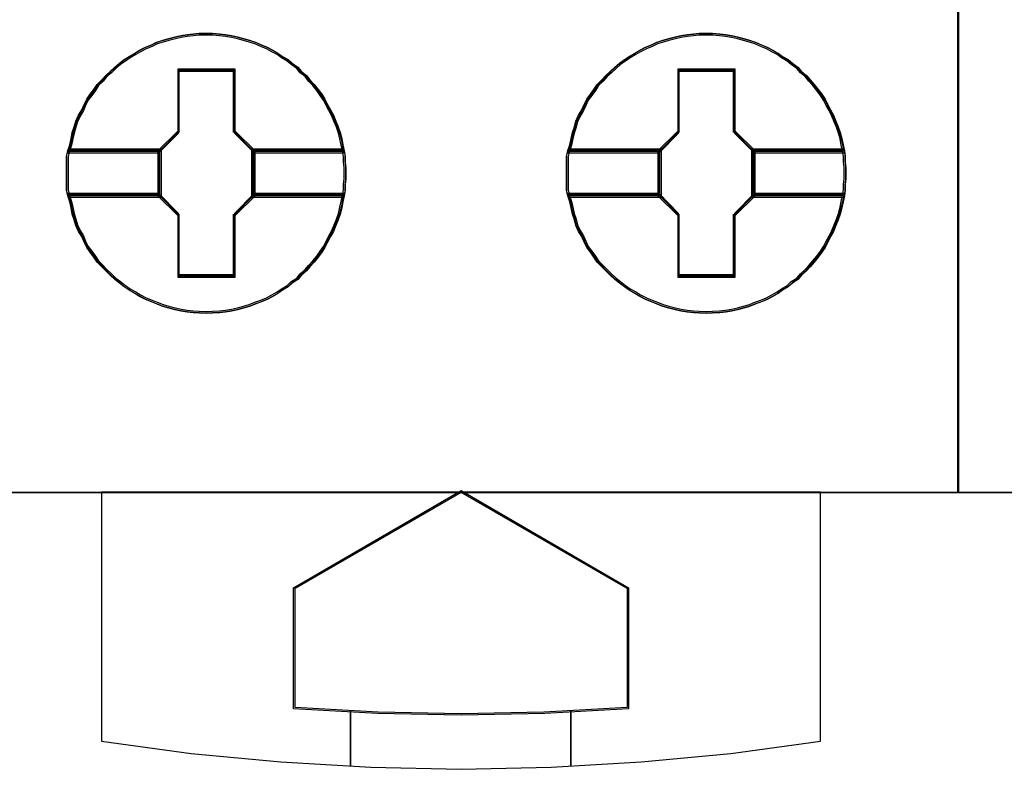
# Model space of a CAD drawing. Extents: x -558982 to 5119495, y -5290134 to 121759.
# Tile 80 of 256: x -477792 to -477614, y -21559 to -21423. Entities that reach past the tile are written whole.
import ezdxf

# ---------------------------------------------------------------- set-up
doc = ezdxf.new("R2010")
doc.units = 0
doc.header["$MEASUREMENT"] = 0
doc.layers.get('0').update_dxf_attribs({"color": 252})
doc.layers.add('45', color=8, linetype='Continuous')

# ---------------------------------------------------------------- blocks, each defined once
blk = doc.blocks.new('*U1049')
at = {"layer": '45', "color": 7}
for points in [[(187.995609, -118.993998), (206.006752, -118.993998), (206.006752, -118.993998), (206.006752, -201.999826), (206.006752, -201.999826), (187.995609, -201.999826), (187.995609, -201.999826), (187.995609, -118.993998), (187.995609, -118.993998)], [(188.000911, -118.999294), (206.00145, -118.999294), (206.00145, -201.99453), (188.000911, -201.99453), (188.000911, -118.999294)], [(194.917466, -196.213336), (194.917466, -196.31993), (194.905634, -196.420603), (194.905634, -196.521275), (194.887886, -196.621948), (194.864222, -196.734464), (194.840558, -196.841059), (194.810978, -196.953575), (194.775482, -197.060169), (194.73407, -197.160842), (194.692658, -197.267436), (194.639414, -197.362187), (194.58617, -197.46286), (194.538842, -197.55761), (194.479682, -197.646439), (194.414606, -197.735268), (194.343614, -197.824096), (194.266706, -197.907003), (194.20163, -197.983988), (194.11289, -198.060973), (194.047814, -198.137958), (193.947242, -198.203099), (193.870334, -198.274162), (193.769762, -198.333381), (193.686938, -198.3926), (193.592282, -198.445897), (193.49171, -198.499194), (193.391138, -198.540648), (193.278734, -198.582101), (193.178163, -198.623555), (193.071675, -198.653164), (192.959271, -198.682774), (192.852783, -198.706461), (192.740379, -198.724227), (192.633891, -198.736071), (192.503739, -198.741993), (192.397251, -198.747915), (192.261183, -198.741993), (192.154695, -198.736071), (192.042291, -198.724227), (191.929887, -198.706461), (191.823399, -198.682774), (191.705079, -198.653164), (191.598591, -198.623555), (191.492103, -198.582101), (191.397447, -198.540648), (191.290959, -198.499194), (191.184471, -198.445897), (191.095731, -198.3926), (190.995159, -198.333381), (190.906419, -198.274162), (190.81768, -198.203099), (190.734856, -198.137958), (190.652032, -198.060973), (190.569208, -197.983988), (190.498216, -197.907003), (190.415392, -197.824096), (190.356232, -197.735268), (190.291156, -197.646439), (190.22608, -197.55761), (190.178752, -197.46286), (190.13734, -197.362187), (190.07818, -197.267436), (190.030852, -197.160842), (190.001272, -197.060169), (189.965776, -196.953575), (189.942112, -196.841059), (189.918448, -196.734464), (189.882952, -196.621948), (189.859288, -196.521275), (189.859288, -196.420603), (189.859288, -196.31993), (189.859288, -196.213336), (189.859288, -196.112663), (189.859288, -196.011991), (189.859288, -195.911318), (189.882952, -195.810646), (189.918448, -195.698129), (189.942112, -195.585613), (189.965776, -195.479018), (190.001272, -195.372424), (190.030852, -195.271751), (190.07818, -195.165157), (190.13734, -195.064484), (190.178752, -194.969734), (190.22608, -194.874983), (190.291156, -194.786154), (190.356232, -194.697326), (190.415392, -194.608497), (190.498216, -194.52559), (190.569208, -194.442683), (190.652032, -194.371621), (190.734856, -194.294636), (190.81768, -194.223573), (190.906419, -194.158432), (190.995159, -194.099212), (191.095731, -194.039993), (191.184471, -193.986696), (191.290959, -193.933399), (191.397447, -193.891945), (191.492103, -193.84457), (191.598591, -193.809039), (191.705079, -193.779429), (191.823399, -193.74982), (191.929887, -193.726132), (192.042291, -193.708366), (192.154695, -193.696522), (192.261183, -193.684679), (192.397251, -193.684679), (192.503739, -193.684679), (192.633891, -193.696522), (192.740379, -193.708366), (192.852783, -193.726132), (192.959271, -193.74982), (193.071675, -193.779429), (193.178163, -193.809039), (193.278734, -193.84457), (193.391138, -193.891945), (193.49171, -193.933399), (193.592282, -193.986696), (193.686938, -194.039993), (193.769762, -194.099212), (193.870334, -194.158432), (193.947242, -194.223573), (194.047814, -194.294636), (194.11289, -194.371621), (194.20163, -194.442683), (194.266706, -194.52559), (194.343614, -194.608497), (194.414606, -194.697326), (194.479682, -194.786154), (194.538842, -194.874983), (194.58617, -194.969734), (194.639414, -195.064484), (194.692658, -195.165157), (194.73407, -195.271751), (194.775482, -195.372424), (194.810978, -195.479018), (194.840558, -195.585613), (194.864222, -195.698129), (194.887886, -195.810646), (194.905634, -195.911318), (194.905634, -196.011991), (194.917466, -196.112663), (194.917466, -196.213336)], [(192.397558, -193.684679), (192.261484, -193.684679), (192.154992, -193.696732), (192.042583, -193.708785), (191.930174, -193.726864), (191.823681, -193.75097), (191.705356, -193.781103), (191.598863, -193.811236), (191.49237, -193.847395), (191.39771, -193.895607), (191.291217, -193.937793), (191.184725, -193.992032), (191.095981, -194.046271), (190.995404, -194.106536), (190.90666, -194.166802), (190.817917, -194.233093), (190.735089, -194.305412), (190.652261, -194.383757), (190.569434, -194.456075), (190.498438, -194.540447), (190.415611, -194.624818), (190.356448, -194.715217), (190.291369, -194.805615), (190.22629, -194.896013), (190.17896, -194.992437), (190.137547, -195.088862), (190.078384, -195.191313), (190.031054, -195.299791), (190.001473, -195.402242), (189.965975, -195.51072), (189.94231, -195.619197), (189.918645, -195.733702), (189.883147, -195.848206), (191.533784, -195.848206), (191.88876, -195.486613), (191.88876, -194.353624), (192.900441, -194.353624), (192.900441, -195.486613), (193.255416, -195.848206), (194.888304, -195.848206), (194.864639, -195.733702), (194.840974, -195.619197), (194.811393, -195.51072), (194.775895, -195.402242), (194.734482, -195.299791), (194.693068, -195.191313), (194.639821, -195.088862), (194.586575, -194.992437), (194.539245, -194.896013), (194.480082, -194.805615), (194.415003, -194.715217), (194.344008, -194.624818), (194.267097, -194.540447), (194.202018, -194.456075), (194.113274, -194.383757), (194.048195, -194.305412), (193.947619, -194.233093), (193.870707, -194.166802), (193.770131, -194.106536), (193.687303, -194.046271), (193.592643, -193.992032), (193.492067, -193.937793), (193.39149, -193.895607), (193.279081, -193.847395), (193.178505, -193.811236), (193.072012, -193.781103), (192.959603, -193.75097), (192.85311, -193.726864), (192.740702, -193.708785), (192.634209, -193.696732), (192.504051, -193.684679), (192.397558, -193.684679)], [(189.883147, -195.848206), (191.533784, -195.848206), (191.88876, -195.486613), (191.88876, -194.353624), (192.900441, -194.353624), (192.900441, -195.486613), (193.255416, -195.848206), (194.888304, -195.848206), (194.864639, -195.733702), (194.840974, -195.619197), (194.811393, -195.51072), (194.775895, -195.402242), (194.734482, -195.299791), (194.693068, -195.191313), (194.639821, -195.088862), (194.586575, -194.992437), (194.539245, -194.896013), (194.480082, -194.805615), (194.415003, -194.715217), (194.344008, -194.624818), (194.267097, -194.540447), (194.202018, -194.456075), (194.113274, -194.383757), (194.048195, -194.305412), (193.947619, -194.233093), (193.870707, -194.166802), (193.770131, -194.106536), (193.687303, -194.046271), (193.592643, -193.992032), (193.492067, -193.937793), (193.39149, -193.895607), (193.279081, -193.847395), (193.178505, -193.811236), (193.072012, -193.781103), (192.959603, -193.75097), (192.85311, -193.726864), (192.740702, -193.708785), (192.634209, -193.696732), (192.504051, -193.684679), (192.397558, -193.684679), (192.261484, -193.684679), (192.154992, -193.696732), (192.042583, -193.708785), (191.930174, -193.726864), (191.823681, -193.75097), (191.705356, -193.781103), (191.598863, -193.811236), (191.49237, -193.847395), (191.39771, -193.895607), (191.291217, -193.937793), (191.184725, -193.992032), (191.095981, -194.046271), (190.995404, -194.106536), (190.90666, -194.166802), (190.817917, -194.233093), (190.735089, -194.305412), (190.652261, -194.383757), (190.569434, -194.456075), (190.498438, -194.540447), (190.415611, -194.624818), (190.356448, -194.715217), (190.291369, -194.805615), (190.22629, -194.896013), (190.17896, -194.992437), (190.137547, -195.088862), (190.078384, -195.191313), (190.031054, -195.299791), (190.001473, -195.402242), (189.965975, -195.51072), (189.94231, -195.619197), (189.918645, -195.733702), (189.883147, -195.848206)], [(203.968105, -196.213336), (203.968105, -196.31993), (203.956273, -196.420603), (203.956273, -196.521275), (203.938525, -196.621948), (203.914861, -196.734464), (203.891197, -196.841059), (203.861617, -196.953575), (203.826121, -197.060169), (203.784709, -197.160842), (203.743297, -197.267436), (203.690053, -197.362187), (203.636809, -197.46286), (203.589481, -197.55761), (203.530321, -197.646439), (203.465245, -197.735268), (203.394253, -197.824096), (203.317345, -197.907003), (203.252269, -197.983988), (203.163529, -198.060973), (203.098453, -198.137958), (202.997881, -198.203099), (202.920973, -198.274162), (202.820401, -198.333381), (202.737577, -198.3926), (202.642921, -198.445897), (202.542349, -198.499194), (202.441777, -198.540648), (202.329373, -198.582101), (202.228801, -198.623555), (202.122314, -198.653164), (202.00991, -198.682774), (201.903422, -198.706461), (201.791018, -198.724227), (201.68453, -198.736071), (201.554378, -198.741993), (201.44789, -198.747915), (201.311822, -198.741993), (201.205334, -198.736071), (201.09293, -198.724227), (200.980526, -198.706461), (200.874038, -198.682774), (200.755718, -198.653164), (200.64923, -198.623555), (200.542742, -198.582101), (200.448086, -198.540648), (200.341598, -198.499194), (200.23511, -198.445897), (200.14637, -198.3926), (200.045798, -198.333381), (199.957058, -198.274162), (199.868318, -198.203099), (199.785495, -198.137958), (199.702671, -198.060973), (199.619847, -197.983988), (199.548855, -197.907003), (199.466031, -197.824096), (199.406871, -197.735268), (199.341795, -197.646439), (199.276719, -197.55761), (199.229391, -197.46286), (199.187979, -197.362187), (199.128819, -197.267436), (199.081491, -197.160842), (199.051911, -197.060169), (199.016415, -196.953575), (198.992751, -196.841059), (198.969087, -196.734464), (198.933591, -196.621948), (198.909927, -196.521275), (198.909927, -196.420603), (198.909927, -196.31993), (198.909927, -196.213336), (198.909927, -196.112663), (198.909927, -196.011991), (198.909927, -195.911318), (198.933591, -195.810646), (198.969087, -195.698129), (198.992751, -195.585613), (199.016415, -195.479018), (199.051911, -195.372424), (199.081491, -195.271751), (199.128819, -195.165157), (199.187979, -195.064484), (199.229391, -194.969734), (199.276719, -194.874983), (199.341795, -194.786154), (199.406871, -194.697326), (199.466031, -194.608497), (199.548855, -194.52559), (199.619847, -194.442683), (199.702671, -194.371621), (199.785495, -194.294636), (199.868318, -194.223573), (199.957058, -194.158432), (200.045798, -194.099212), (200.14637, -194.039993), (200.23511, -193.986696), (200.341598, -193.933399), (200.448086, -193.891945), (200.542742, -193.84457), (200.64923, -193.809039), (200.755718, -193.779429), (200.874038, -193.74982), (200.980526, -193.726132), (201.09293, -193.708366), (201.205334, -193.696522), (201.311822, -193.684679), (201.44789, -193.684679), (201.554378, -193.684679), (201.68453, -193.696522), (201.791018, -193.708366), (201.903422, -193.726132), (202.00991, -193.74982), (202.122314, -193.779429), (202.228801, -193.809039), (202.329373, -193.84457), (202.441777, -193.891945), (202.542349, -193.933399), (202.642921, -193.986696), (202.737577, -194.039993), (202.820401, -194.099212), (202.920973, -194.158432), (202.997881, -194.223573), (203.098453, -194.294636), (203.163529, -194.371621), (203.252269, -194.442683), (203.317345, -194.52559), (203.394253, -194.608497), (203.465245, -194.697326), (203.530321, -194.786154), (203.589481, -194.874983), (203.636809, -194.969734), (203.690053, -195.064484), (203.743297, -195.165157), (203.784709, -195.271751), (203.826121, -195.372424), (203.861617, -195.479018), (203.891197, -195.585613), (203.914861, -195.698129), (203.938525, -195.810646), (203.956273, -195.911318), (203.956273, -196.011991), (203.968105, -196.112663), (203.968105, -196.213336)], [(201.448197, -193.684679), (201.312123, -193.684679), (201.205631, -193.696732), (201.093222, -193.708785), (200.980813, -193.726864), (200.87432, -193.75097), (200.755995, -193.781103), (200.649502, -193.811236), (200.543009, -193.847395), (200.448349, -193.895607), (200.341856, -193.937793), (200.235364, -193.992032), (200.14662, -194.046271), (200.046043, -194.106536), (199.957299, -194.166802), (199.868556, -194.233093), (199.785728, -194.305412), (199.7029, -194.383757), (199.620073, -194.456075), (199.549077, -194.540447), (199.46625, -194.624818), (199.407087, -194.715217), (199.342008, -194.805615), (199.276929, -194.896013), (199.229599, -194.992437), (199.188185, -195.088862), (199.129023, -195.191313), (199.081693, -195.299791), (199.052111, -195.402242), (199.016614, -195.51072), (198.992949, -195.619197), (198.969284, -195.733702), (198.933786, -195.848206), (200.584423, -195.848206), (200.939399, -195.486613), (200.939399, -194.353624), (201.95108, -194.353624), (201.95108, -195.486613), (202.306055, -195.848206), (203.938943, -195.848206), (203.915278, -195.733702), (203.891613, -195.619197), (203.862032, -195.51072), (203.826534, -195.402242), (203.785121, -195.299791), (203.743707, -195.191313), (203.69046, -195.088862), (203.637214, -194.992437), (203.589884, -194.896013), (203.530721, -194.805615), (203.465642, -194.715217), (203.394647, -194.624818), (203.317736, -194.540447), (203.252657, -194.456075), (203.163913, -194.383757), (203.098834, -194.305412), (202.998258, -194.233093), (202.921346, -194.166802), (202.82077, -194.106536), (202.737942, -194.046271), (202.643282, -193.992032), (202.542706, -193.937793), (202.442129, -193.895607), (202.32972, -193.847395), (202.229144, -193.811236), (202.122651, -193.781103), (202.010242, -193.75097), (201.903749, -193.726864), (201.79134, -193.708785), (201.684848, -193.696732), (201.55469, -193.684679), (201.448197, -193.684679)], [(198.933786, -195.848206), (200.584423, -195.848206), (200.939399, -195.486613), (200.939399, -194.353624), (201.95108, -194.353624), (201.95108, -195.486613), (202.306055, -195.848206), (203.938943, -195.848206), (203.915278, -195.733702), (203.891613, -195.619197), (203.862032, -195.51072), (203.826534, -195.402242), (203.785121, -195.299791), (203.743707, -195.191313), (203.69046, -195.088862), (203.637214, -194.992437), (203.589884, -194.896013), (203.530721, -194.805615), (203.465642, -194.715217), (203.394647, -194.624818), (203.317736, -194.540447), (203.252657, -194.456075), (203.163913, -194.383757), (203.098834, -194.305412), (202.998258, -194.233093), (202.921346, -194.166802), (202.82077, -194.106536), (202.737942, -194.046271), (202.643282, -193.992032), (202.542706, -193.937793), (202.442129, -193.895607), (202.32972, -193.847395), (202.229144, -193.811236), (202.122651, -193.781103), (202.010242, -193.75097), (201.903749, -193.726864), (201.79134, -193.708785), (201.684848, -193.696732), (201.55469, -193.684679), (201.448197, -193.684679), (201.312123, -193.684679), (201.205631, -193.696732), (201.093222, -193.708785), (200.980813, -193.726864), (200.87432, -193.75097), (200.755995, -193.781103), (200.649502, -193.811236), (200.543009, -193.847395), (200.448349, -193.895607), (200.341856, -193.937793), (200.235364, -193.992032), (200.14662, -194.046271), (200.046043, -194.106536), (199.957299, -194.166802), (199.868556, -194.233093), (199.785728, -194.305412), (199.7029, -194.383757), (199.620073, -194.456075), (199.549077, -194.540447), (199.46625, -194.624818), (199.407087, -194.715217), (199.342008, -194.805615), (199.276929, -194.896013), (199.229599, -194.992437), (199.188185, -195.088862), (199.129023, -195.191313), (199.081693, -195.299791), (199.052111, -195.402242), (199.016614, -195.51072), (198.992949, -195.619197), (198.969284, -195.733702), (198.933786, -195.848206)], [(192.397408, -193.716456), (192.263064, -193.716456), (192.157925, -193.728155), (192.046945, -193.739854), (191.935965, -193.757403), (191.830826, -193.780801), (191.714005, -193.810048), (191.608866, -193.839296), (191.503727, -193.874393), (191.41027, -193.921189), (191.305131, -193.962135), (191.199992, -194.014781), (191.112376, -194.067426), (191.013078, -194.125921), (190.925462, -194.184416), (190.837846, -194.248761), (190.756072, -194.318955), (190.674297, -194.394999), (190.592522, -194.465193), (190.522429, -194.547086), (190.440655, -194.628979), (190.382244, -194.716721), (190.317992, -194.804464), (190.253741, -194.892206), (190.207012, -194.985799), (190.166125, -195.079391), (190.107715, -195.178832), (190.060986, -195.284123), (190.031781, -195.383565), (189.996734, -195.488856), (189.97337, -195.594147), (189.950006, -195.705288), (189.91496, -195.816428), (191.544614, -195.816428), (191.895077, -195.465458), (191.895077, -194.365751), (192.893898, -194.365751), (192.893898, -195.465458), (193.244361, -195.816428), (194.856492, -195.816428), (194.833128, -195.705288), (194.809763, -195.594147), (194.780558, -195.488856), (194.745512, -195.383565), (194.704625, -195.284123), (194.663737, -195.178832), (194.611168, -195.079391), (194.558598, -194.985799), (194.51187, -194.892206), (194.453459, -194.804464), (194.389208, -194.716721), (194.319115, -194.628979), (194.243181, -194.547086), (194.17893, -194.465193), (194.091314, -194.394999), (194.027062, -194.318955), (193.927764, -194.248761), (193.851831, -194.184416), (193.752533, -194.125921), (193.670758, -194.067426), (193.577301, -194.014781), (193.478003, -193.962135), (193.378705, -193.921189), (193.267725, -193.874393), (193.168427, -193.839296), (193.063288, -193.810048), (192.952308, -193.780801), (192.847169, -193.757403), (192.736189, -193.739854), (192.63105, -193.728155), (192.502547, -193.716456), (192.397408, -193.716456)], [(189.91496, -195.816428), (191.544614, -195.816428), (191.895077, -195.465458), (191.895077, -194.365751), (192.893898, -194.365751), (192.893898, -195.465458), (193.244361, -195.816428), (194.856492, -195.816428), (194.833128, -195.705288), (194.809763, -195.594147), (194.780558, -195.488856), (194.745512, -195.383565), (194.704625, -195.284123), (194.663737, -195.178832), (194.611168, -195.079391), (194.558598, -194.985799), (194.51187, -194.892206), (194.453459, -194.804464), (194.389208, -194.716721), (194.319115, -194.628979), (194.243181, -194.547086), (194.17893, -194.465193), (194.091314, -194.394999), (194.027062, -194.318955), (193.927764, -194.248761), (193.851831, -194.184416), (193.752533, -194.125921), (193.670758, -194.067426), (193.577301, -194.014781), (193.478003, -193.962135), (193.378705, -193.921189), (193.267725, -193.874393), (193.168427, -193.839296), (193.063288, -193.810048), (192.952308, -193.780801), (192.847169, -193.757403), (192.736189, -193.739854), (192.63105, -193.728155), (192.502547, -193.716456), (192.397408, -193.716456), (192.263064, -193.716456), (192.157925, -193.728155), (192.046945, -193.739854), (191.935965, -193.757403), (191.830826, -193.780801), (191.714005, -193.810048), (191.608866, -193.839296), (191.503727, -193.874393), (191.41027, -193.921189), (191.305131, -193.962135), (191.199992, -194.014781), (191.112376, -194.067426), (191.013078, -194.125921), (190.925462, -194.184416), (190.837846, -194.248761), (190.756072, -194.318955), (190.674297, -194.394999), (190.592522, -194.465193), (190.522429, -194.547086), (190.440655, -194.628979), (190.382244, -194.716721), (190.317992, -194.804464), (190.253741, -194.892206), (190.207012, -194.985799), (190.166125, -195.079391), (190.107715, -195.178832), (190.060986, -195.284123), (190.031781, -195.383565), (189.996734, -195.488856), (189.97337, -195.594147), (189.950006, -195.705288), (189.91496, -195.816428)], [(201.448047, -193.716456), (201.313703, -193.716456), (201.208564, -193.728155), (201.097584, -193.739854), (200.986604, -193.757403), (200.881465, -193.780801), (200.764643, -193.810048), (200.659505, -193.839296), (200.554366, -193.874393), (200.460909, -193.921189), (200.35577, -193.962135), (200.250631, -194.014781), (200.163015, -194.067426), (200.063717, -194.125921), (199.976101, -194.184416), (199.888485, -194.248761), (199.806711, -194.318955), (199.724936, -194.394999), (199.643161, -194.465193), (199.573068, -194.547086), (199.491294, -194.628979), (199.432883, -194.716721), (199.368631, -194.804464), (199.30438, -194.892206), (199.257651, -194.985799), (199.216764, -195.079391), (199.158353, -195.178832), (199.111625, -195.284123), (199.08242, -195.383565), (199.047373, -195.488856), (199.024009, -195.594147), (199.000645, -195.705288), (198.965599, -195.816428), (200.595253, -195.816428), (200.945716, -195.465458), (200.945716, -194.365751), (201.944537, -194.365751), (201.944537, -195.465458), (202.295, -195.816428), (203.907131, -195.816428), (203.883767, -195.705288), (203.860402, -195.594147), (203.831197, -195.488856), (203.796151, -195.383565), (203.755263, -195.284123), (203.714376, -195.178832), (203.661807, -195.079391), (203.609237, -194.985799), (203.562509, -194.892206), (203.504098, -194.804464), (203.439847, -194.716721), (203.369754, -194.628979), (203.29382, -194.547086), (203.229569, -194.465193), (203.141953, -194.394999), (203.077701, -194.318955), (202.978403, -194.248761), (202.902469, -194.184416), (202.803172, -194.125921), (202.721397, -194.067426), (202.62794, -194.014781), (202.528642, -193.962135), (202.429344, -193.921189), (202.318364, -193.874393), (202.219066, -193.839296), (202.113927, -193.810048), (202.002947, -193.780801), (201.897808, -193.757403), (201.786828, -193.739854), (201.681689, -193.728155), (201.553186, -193.716456), (201.448047, -193.716456)], [(198.965599, -195.816428), (200.595253, -195.816428), (200.945716, -195.465458), (200.945716, -194.365751), (201.944537, -194.365751), (201.944537, -195.465458), (202.295, -195.816428), (203.907131, -195.816428), (203.883767, -195.705288), (203.860402, -195.594147), (203.831197, -195.488856), (203.796151, -195.383565), (203.755263, -195.284123), (203.714376, -195.178832), (203.661807, -195.079391), (203.609237, -194.985799), (203.562509, -194.892206), (203.504098, -194.804464), (203.439847, -194.716721), (203.369754, -194.628979), (203.29382, -194.547086), (203.229569, -194.465193), (203.141953, -194.394999), (203.077701, -194.318955), (202.978403, -194.248761), (202.902469, -194.184416), (202.803172, -194.125921), (202.721397, -194.067426), (202.62794, -194.014781), (202.528642, -193.962135), (202.429344, -193.921189), (202.318364, -193.874393), (202.219066, -193.839296), (202.113927, -193.810048), (202.002947, -193.780801), (201.897808, -193.757403), (201.786828, -193.739854), (201.681689, -193.728155), (201.553186, -193.716456), (201.448047, -193.716456), (201.313703, -193.716456), (201.208564, -193.728155), (201.097584, -193.739854), (200.986604, -193.757403), (200.881465, -193.780801), (200.764643, -193.810048), (200.659505, -193.839296), (200.554366, -193.874393), (200.460909, -193.921189), (200.35577, -193.962135), (200.250631, -194.014781), (200.163015, -194.067426), (200.063717, -194.125921), (199.976101, -194.184416), (199.888485, -194.248761), (199.806711, -194.318955), (199.724936, -194.394999), (199.643161, -194.465193), (199.573068, -194.547086), (199.491294, -194.628979), (199.432883, -194.716721), (199.368631, -194.804464), (199.30438, -194.892206), (199.257651, -194.985799), (199.216764, -195.079391), (199.158353, -195.178832), (199.111625, -195.284123), (199.08242, -195.383565), (199.047373, -195.488856), (199.024009, -195.594147), (199.000645, -195.705288), (198.965599, -195.816428)], [(192.912435, -194.333472), (191.874923, -194.333472), (191.874923, -195.451864), (191.510884, -195.808797), (191.510884, -196.623796), (191.874923, -196.980729), (191.874923, -198.099121), (192.912435, -198.099121), (192.912435, -196.980729), (193.276474, -196.623796), (193.276474, -195.808797), (192.912435, -195.451864), (192.912435, -194.333472)], [(192.893741, -194.365249), (191.893617, -194.365249), (191.893617, -195.464766), (191.542696, -195.815675), (191.542696, -196.616918), (191.893617, -196.967828), (191.893617, -198.067344), (192.893741, -198.067344), (192.893741, -196.967828), (193.244662, -196.616918), (193.244662, -195.815675), (192.893741, -195.464766), (192.893741, -194.365249)], [(191.88468, -194.357305), (192.902678, -194.357305), (191.88468, -194.357305)], [(191.88468, -195.474819), (191.88468, -194.357305), (191.88468, -195.474819)], [(192.884121, -195.474819), (192.884121, -194.357305), (192.884121, -195.474819)], [(201.963074, -194.333472), (200.925562, -194.333472), (200.925562, -195.451864), (200.561523, -195.808797), (200.561523, -196.623796), (200.925562, -196.980729), (200.925562, -198.099121), (201.963074, -198.099121), (201.963074, -196.980729), (202.327113, -196.623796), (202.327113, -195.808797), (201.963074, -195.451864), (201.963074, -194.333472)], [(201.94438, -194.365249), (200.944256, -194.365249), (200.944256, -195.464766), (200.593335, -195.815675), (200.593335, -196.616918), (200.944256, -196.967828), (200.944256, -198.067344), (201.94438, -198.067344), (201.94438, -196.967828), (202.295301, -196.616918), (202.295301, -195.815675), (201.94438, -195.464766), (201.94438, -194.365249)], [(200.935319, -194.357305), (201.953317, -194.357305), (200.935319, -194.357305)], [(200.935319, -195.474819), (200.935319, -194.357305), (200.935319, -195.474819)], [(201.93476, -195.474819), (201.93476, -194.357305), (201.93476, -195.474819)], [(191.534743, -195.824373), (191.905888, -195.456282), (191.534743, -195.824373)], [(193.252615, -195.824373), (192.884121, -195.456282), (193.252615, -195.824373)], [(200.585382, -195.824373), (200.953876, -195.456282), (200.585382, -195.824373)], [(202.303254, -195.824373), (201.93476, -195.456282), (202.303254, -195.824373)], [(191.57716, -195.782002), (189.883569, -195.782002), (189.859288, -195.889455), (189.859288, -195.996907), (189.859288, -196.10436), (189.859288, -196.211812), (189.859288, -196.325585), (189.859288, -196.433038), (189.859288, -196.54049), (189.883569, -196.647943), (191.57716, -196.647943), (191.57716, -195.782002)], [(191.57716, -196.647943), (191.57716, -195.782002), (189.883569, -195.782002), (189.859288, -195.889455), (189.859288, -195.996907), (189.859288, -196.10436), (189.859288, -196.211812), (189.859288, -196.325585), (189.859288, -196.433038), (189.859288, -196.54049), (189.883569, -196.647943), (191.57716, -196.647943)], [(191.545347, -195.81378), (189.914482, -195.81378), (189.8911, -195.913346), (189.8911, -196.012912), (189.8911, -196.112478), (189.8911, -196.212044), (189.8911, -196.317467), (189.8911, -196.417033), (189.8911, -196.516599), (189.914482, -196.616165), (191.545347, -196.616165), (191.545347, -195.81378)], [(191.545347, -196.616165), (191.545347, -195.81378), (189.914482, -195.81378), (189.8911, -195.913346), (189.8911, -196.012912), (189.8911, -196.112478), (189.8911, -196.212044), (189.8911, -196.317467), (189.8911, -196.417033), (189.8911, -196.516599), (189.914482, -196.616165), (191.545347, -196.616165)], [(189.907007, -195.805836), (191.555951, -195.805836), (189.907007, -195.805836)], [(191.534743, -195.805836), (191.534743, -196.626758), (191.534743, -195.805836)], [(194.887087, -195.782002), (193.210198, -195.782002), (193.210198, -196.647943), (194.887087, -196.647943), (194.905314, -196.54049), (194.905314, -196.433038), (194.917466, -196.325585), (194.917466, -196.211812), (194.917466, -196.10436), (194.905314, -195.996907), (194.905314, -195.889455), (194.887087, -195.782002)], [(193.210198, -195.782002), (193.210198, -196.647943), (194.887087, -196.647943), (194.905314, -196.54049), (194.905314, -196.433038), (194.917466, -196.325585), (194.917466, -196.211812), (194.917466, -196.10436), (194.905314, -195.996907), (194.905314, -195.889455), (194.887087, -195.782002), (193.210198, -195.782002)], [(193.234058, -195.805836), (194.864445, -195.805836), (193.234058, -195.805836)], [(193.234058, -195.805836), (193.234058, -196.626758), (193.234058, -195.805836)], [(194.856407, -195.81378), (193.242011, -195.81378), (193.242011, -196.616165), (194.856407, -196.616165), (194.873955, -196.516599), (194.873955, -196.417033), (194.885653, -196.317467), (194.885653, -196.212044), (194.885653, -196.112478), (194.873955, -196.012912), (194.873955, -195.913346), (194.856407, -195.81378)], [(193.242011, -195.81378), (193.242011, -196.616165), (194.856407, -196.616165), (194.873955, -196.516599), (194.873955, -196.417033), (194.885653, -196.317467), (194.885653, -196.212044), (194.885653, -196.112478), (194.873955, -196.012912), (194.873955, -195.913346), (194.856407, -195.81378), (193.242011, -195.81378)], [(200.627799, -195.782002), (198.934208, -195.782002), (198.909927, -195.889455), (198.909927, -195.996907), (198.909927, -196.10436), (198.909927, -196.211812), (198.909927, -196.325585), (198.909927, -196.433038), (198.909927, -196.54049), (198.934208, -196.647943), (200.627799, -196.647943), (200.627799, -195.782002)], [(200.627799, -196.647943), (200.627799, -195.782002), (198.934208, -195.782002), (198.909927, -195.889455), (198.909927, -195.996907), (198.909927, -196.10436), (198.909927, -196.211812), (198.909927, -196.325585), (198.909927, -196.433038), (198.909927, -196.54049), (198.934208, -196.647943), (200.627799, -196.647943)], [(200.595986, -195.81378), (198.965121, -195.81378), (198.941739, -195.913346), (198.941739, -196.012912), (198.941739, -196.112478), (198.941739, -196.212044), (198.941739, -196.317467), (198.941739, -196.417033), (198.941739, -196.516599), (198.965121, -196.616165), (200.595986, -196.616165), (200.595986, -195.81378)], [(200.595986, -196.616165), (200.595986, -195.81378), (198.965121, -195.81378), (198.941739, -195.913346), (198.941739, -196.012912), (198.941739, -196.112478), (198.941739, -196.212044), (198.941739, -196.317467), (198.941739, -196.417033), (198.941739, -196.516599), (198.965121, -196.616165), (200.595986, -196.616165)], [(198.954995, -195.805836), (200.603939, -195.805836), (198.954995, -195.805836)], [(200.585382, -195.805836), (200.585382, -196.626758), (200.585382, -195.805836)], [(203.937726, -195.782002), (202.260837, -195.782002), (202.260837, -196.647943), (203.937726, -196.647943), (203.955953, -196.54049), (203.955953, -196.433038), (203.968105, -196.325585), (203.968105, -196.211812), (203.968105, -196.10436), (203.955953, -195.996907), (203.955953, -195.889455), (203.937726, -195.782002)], [(202.260837, -195.782002), (202.260837, -196.647943), (203.937726, -196.647943), (203.955953, -196.54049), (203.955953, -196.433038), (203.968105, -196.325585), (203.968105, -196.211812), (203.968105, -196.10436), (203.955953, -195.996907), (203.955953, -195.889455), (203.937726, -195.782002), (202.260837, -195.782002)], [(202.284696, -195.805836), (203.915084, -195.805836), (202.284696, -195.805836)], [(202.284696, -195.805836), (202.284696, -196.626758), (202.284696, -195.805836)], [(203.907046, -195.81378), (202.29265, -195.81378), (202.29265, -196.616165), (203.907046, -196.616165), (203.924594, -196.516599), (203.924594, -196.417033), (203.936292, -196.317467), (203.936292, -196.212044), (203.936292, -196.112478), (203.924594, -196.012912), (203.924594, -195.913346), (203.907046, -195.81378)], [(202.29265, -195.81378), (202.29265, -196.616165), (203.907046, -196.616165), (203.924594, -196.516599), (203.924594, -196.417033), (203.936292, -196.317467), (203.936292, -196.212044), (203.936292, -196.112478), (203.924594, -196.012912), (203.924594, -195.913346), (203.907046, -195.81378), (202.29265, -195.81378)], [(194.888304, -196.581739), (193.255416, -196.581739), (192.900441, -196.943774), (192.900441, -198.07815), (191.88876, -198.07815), (191.88876, -196.943774), (191.533784, -196.581739), (189.883147, -196.581739), (189.918645, -196.696384), (189.94231, -196.804994), (189.965975, -196.919639), (190.001473, -197.028249), (190.031054, -197.130826), (190.078384, -197.239436), (190.137547, -197.335979), (190.17896, -197.438555), (190.22629, -197.535098), (190.291369, -197.625607), (190.356448, -197.716115), (190.415611, -197.806624), (190.498438, -197.891099), (190.569434, -197.96954), (190.652261, -198.047981), (190.735089, -198.126422), (190.817917, -198.192795), (190.90666, -198.265202), (190.995404, -198.325541), (191.095981, -198.38588), (191.184725, -198.440185), (191.291217, -198.49449), (191.39771, -198.536728), (191.49237, -198.578965), (191.598863, -198.621203), (191.705356, -198.651372), (191.823681, -198.681542), (191.930174, -198.705677), (192.042583, -198.723779), (192.154992, -198.735847), (192.261484, -198.741881), (192.397558, -198.747915), (192.504051, -198.741881), (192.634209, -198.735847), (192.740702, -198.723779), (192.85311, -198.705677), (192.959603, -198.681542), (193.072012, -198.651372), (193.178505, -198.621203), (193.279081, -198.578965), (193.39149, -198.536728), (193.492067, -198.49449), (193.592643, -198.440185), (193.687303, -198.38588), (193.770131, -198.325541), (193.870707, -198.265202), (193.947619, -198.192795), (194.048195, -198.126422), (194.113274, -198.047981), (194.202018, -197.96954), (194.267097, -197.891099), (194.344008, -197.806624), (194.415003, -197.716115), (194.480082, -197.625607), (194.539245, -197.535098), (194.586575, -197.438555), (194.639821, -197.335979), (194.693068, -197.239436), (194.734482, -197.130826), (194.775895, -197.028249), (194.811393, -196.919639), (194.840974, -196.804994), (194.864639, -196.696384), (194.888304, -196.581739)], [(191.88876, -198.07815), (191.88876, -196.943774), (191.533784, -196.581739), (189.883147, -196.581739), (189.918645, -196.696384), (189.94231, -196.804994), (189.965975, -196.919639), (190.001473, -197.028249), (190.031054, -197.130826), (190.078384, -197.239436), (190.137547, -197.335979), (190.17896, -197.438555), (190.22629, -197.535098), (190.291369, -197.625607), (190.356448, -197.716115), (190.415611, -197.806624), (190.498438, -197.891099), (190.569434, -197.96954), (190.652261, -198.047981), (190.735089, -198.126422), (190.817917, -198.192795), (190.90666, -198.265202), (190.995404, -198.325541), (191.095981, -198.38588), (191.184725, -198.440185), (191.291217, -198.49449), (191.39771, -198.536728), (191.49237, -198.578965), (191.598863, -198.621203), (191.705356, -198.651372), (191.823681, -198.681542), (191.930174, -198.705677), (192.042583, -198.723779), (192.154992, -198.735847), (192.261484, -198.741881), (192.397558, -198.747915), (192.504051, -198.741881), (192.634209, -198.735847), (192.740702, -198.723779), (192.85311, -198.705677), (192.959603, -198.681542), (193.072012, -198.651372), (193.178505, -198.621203), (193.279081, -198.578965), (193.39149, -198.536728), (193.492067, -198.49449), (193.592643, -198.440185), (193.687303, -198.38588), (193.770131, -198.325541), (193.870707, -198.265202), (193.947619, -198.192795), (194.048195, -198.126422), (194.113274, -198.047981), (194.202018, -197.96954), (194.267097, -197.891099), (194.344008, -197.806624), (194.415003, -197.716115), (194.480082, -197.625607), (194.539245, -197.535098), (194.586575, -197.438555), (194.639821, -197.335979), (194.693068, -197.239436), (194.734482, -197.130826), (194.775895, -197.028249), (194.811393, -196.919639), (194.840974, -196.804994), (194.864639, -196.696384), (194.888304, -196.581739), (193.255416, -196.581739), (192.900441, -196.943774), (192.900441, -198.07815), (191.88876, -198.07815)], [(189.907007, -196.605573), (191.555951, -196.605573), (189.907007, -196.605573)], [(194.856492, -196.613517), (193.244361, -196.613517), (192.893898, -196.96493), (192.893898, -198.066023), (191.895077, -198.066023), (191.895077, -196.96493), (191.544614, -196.613517), (189.91496, -196.613517), (189.950006, -196.724798), (189.97337, -196.830222), (189.996734, -196.941502), (190.031781, -197.046926), (190.060986, -197.146493), (190.107715, -197.251917), (190.166125, -197.345627), (190.207012, -197.445194), (190.253741, -197.538904), (190.317992, -197.626757), (190.382244, -197.714611), (190.440655, -197.802464), (190.522429, -197.88446), (190.592522, -197.9606), (190.674297, -198.036739), (190.756072, -198.112879), (190.837846, -198.177304), (190.925462, -198.247587), (191.013078, -198.306156), (191.112376, -198.364724), (191.199992, -198.417436), (191.305131, -198.470148), (191.41027, -198.511146), (191.503727, -198.552145), (191.608866, -198.593143), (191.714005, -198.622427), (191.830826, -198.651712), (191.935965, -198.675139), (192.046945, -198.69271), (192.157925, -198.704423), (192.263064, -198.71028), (192.397408, -198.716137), (192.502547, -198.71028), (192.63105, -198.704423), (192.736189, -198.69271), (192.847169, -198.675139), (192.952308, -198.651712), (193.063288, -198.622427), (193.168427, -198.593143), (193.267725, -198.552145), (193.378705, -198.511146), (193.478003, -198.470148), (193.577301, -198.417436), (193.670758, -198.364724), (193.752533, -198.306156), (193.851831, -198.247587), (193.927764, -198.177304), (194.027062, -198.112879), (194.091314, -198.036739), (194.17893, -197.9606), (194.243181, -197.88446), (194.319115, -197.802464), (194.389208, -197.714611), (194.453459, -197.626757), (194.51187, -197.538904), (194.558598, -197.445194), (194.611168, -197.345627), (194.663737, -197.251917), (194.704625, -197.146493), (194.745512, -197.046926), (194.780558, -196.941502), (194.809763, -196.830222), (194.833128, -196.724798), (194.856492, -196.613517)], [(191.895077, -198.066023), (191.895077, -196.96493), (191.544614, -196.613517), (189.91496, -196.613517), (189.950006, -196.724798), (189.97337, -196.830222), (189.996734, -196.941502), (190.031781, -197.046926), (190.060986, -197.146493), (190.107715, -197.251917), (190.166125, -197.345627), (190.207012, -197.445194), (190.253741, -197.538904), (190.317992, -197.626757), (190.382244, -197.714611), (190.440655, -197.802464), (190.522429, -197.88446), (190.592522, -197.9606), (190.674297, -198.036739), (190.756072, -198.112879), (190.837846, -198.177304), (190.925462, -198.247587), (191.013078, -198.306156), (191.112376, -198.364724), (191.199992, -198.417436), (191.305131, -198.470148), (191.41027, -198.511146), (191.503727, -198.552145), (191.608866, -198.593143), (191.714005, -198.622427), (191.830826, -198.651712), (191.935965, -198.675139), (192.046945, -198.69271), (192.157925, -198.704423), (192.263064, -198.71028), (192.397408, -198.716137), (192.502547, -198.71028), (192.63105, -198.704423), (192.736189, -198.69271), (192.847169, -198.675139), (192.952308, -198.651712), (193.063288, -198.622427), (193.168427, -198.593143), (193.267725, -198.552145), (193.378705, -198.511146), (193.478003, -198.470148), (193.577301, -198.417436), (193.670758, -198.364724), (193.752533, -198.306156), (193.851831, -198.247587), (193.927764, -198.177304), (194.027062, -198.112879), (194.091314, -198.036739), (194.17893, -197.9606), (194.243181, -197.88446), (194.319115, -197.802464), (194.389208, -197.714611), (194.453459, -197.626757), (194.51187, -197.538904), (194.558598, -197.445194), (194.611168, -197.345627), (194.663737, -197.251917), (194.704625, -197.146493), (194.745512, -197.046926), (194.780558, -196.941502), (194.809763, -196.830222), (194.833128, -196.724798), (194.856492, -196.613517), (193.244361, -196.613517), (192.893898, -196.96493), (192.893898, -198.066023), (191.895077, -198.066023)], [(191.534743, -196.605573), (191.905888, -196.976312), (191.534743, -196.605573)], [(193.252615, -196.605573), (192.884121, -196.976312), (193.252615, -196.605573)], [(193.234058, -196.605573), (194.864445, -196.605573), (193.234058, -196.605573)], [(203.938943, -196.581739), (202.306055, -196.581739), (201.95108, -196.943774), (201.95108, -198.07815), (200.939399, -198.07815), (200.939399, -196.943774), (200.584423, -196.581739), (198.933786, -196.581739), (198.969284, -196.696384), (198.992949, -196.804994), (199.016614, -196.919639), (199.052111, -197.028249), (199.081693, -197.130826), (199.129023, -197.239436), (199.188185, -197.335979), (199.229599, -197.438555), (199.276929, -197.535098), (199.342008, -197.625607), (199.407087, -197.716115), (199.46625, -197.806624), (199.549077, -197.891099), (199.620073, -197.96954), (199.7029, -198.047981), (199.785728, -198.126422), (199.868556, -198.192795), (199.957299, -198.265202), (200.046043, -198.325541), (200.14662, -198.38588), (200.235364, -198.440185), (200.341856, -198.49449), (200.448349, -198.536728), (200.543009, -198.578965), (200.649502, -198.621203), (200.755995, -198.651372), (200.87432, -198.681542), (200.980813, -198.705677), (201.093222, -198.723779), (201.205631, -198.735847), (201.312123, -198.741881), (201.448197, -198.747915), (201.55469, -198.741881), (201.684848, -198.735847), (201.79134, -198.723779), (201.903749, -198.705677), (202.010242, -198.681542), (202.122651, -198.651372), (202.229144, -198.621203), (202.32972, -198.578965), (202.442129, -198.536728), (202.542706, -198.49449), (202.643282, -198.440185), (202.737942, -198.38588), (202.82077, -198.325541), (202.921346, -198.265202), (202.998258, -198.192795), (203.098834, -198.126422), (203.163913, -198.047981), (203.252657, -197.96954), (203.317736, -197.891099), (203.394647, -197.806624), (203.465642, -197.716115), (203.530721, -197.625607), (203.589884, -197.535098), (203.637214, -197.438555), (203.69046, -197.335979), (203.743707, -197.239436), (203.785121, -197.130826), (203.826534, -197.028249), (203.862032, -196.919639), (203.891613, -196.804994), (203.915278, -196.696384), (203.938943, -196.581739)], [(200.939399, -198.07815), (200.939399, -196.943774), (200.584423, -196.581739), (198.933786, -196.581739), (198.969284, -196.696384), (198.992949, -196.804994), (199.016614, -196.919639), (199.052111, -197.028249), (199.081693, -197.130826), (199.129023, -197.239436), (199.188185, -197.335979), (199.229599, -197.438555), (199.276929, -197.535098), (199.342008, -197.625607), (199.407087, -197.716115), (199.46625, -197.806624), (199.549077, -197.891099), (199.620073, -197.96954), (199.7029, -198.047981), (199.785728, -198.126422), (199.868556, -198.192795), (199.957299, -198.265202), (200.046043, -198.325541), (200.14662, -198.38588), (200.235364, -198.440185), (200.341856, -198.49449), (200.448349, -198.536728), (200.543009, -198.578965), (200.649502, -198.621203), (200.755995, -198.651372), (200.87432, -198.681542), (200.980813, -198.705677), (201.093222, -198.723779), (201.205631, -198.735847), (201.312123, -198.741881), (201.448197, -198.747915), (201.55469, -198.741881), (201.684848, -198.735847), (201.79134, -198.723779), (201.903749, -198.705677), (202.010242, -198.681542), (202.122651, -198.651372), (202.229144, -198.621203), (202.32972, -198.578965), (202.442129, -198.536728), (202.542706, -198.49449), (202.643282, -198.440185), (202.737942, -198.38588), (202.82077, -198.325541), (202.921346, -198.265202), (202.998258, -198.192795), (203.098834, -198.126422), (203.163913, -198.047981), (203.252657, -197.96954), (203.317736, -197.891099), (203.394647, -197.806624), (203.465642, -197.716115), (203.530721, -197.625607), (203.589884, -197.535098), (203.637214, -197.438555), (203.69046, -197.335979), (203.743707, -197.239436), (203.785121, -197.130826), (203.826534, -197.028249), (203.862032, -196.919639), (203.891613, -196.804994), (203.915278, -196.696384), (203.938943, -196.581739), (202.306055, -196.581739), (201.95108, -196.943774), (201.95108, -198.07815), (200.939399, -198.07815)], [(198.954995, -196.605573), (200.603939, -196.605573), (198.954995, -196.605573)], [(203.907131, -196.613517), (202.295, -196.613517), (201.944537, -196.96493), (201.944537, -198.066023), (200.945716, -198.066023), (200.945716, -196.96493), (200.595253, -196.613517), (198.965599, -196.613517), (199.000645, -196.724798), (199.024009, -196.830222), (199.047373, -196.941502), (199.08242, -197.046926), (199.111625, -197.146493), (199.158353, -197.251917), (199.216764, -197.345627), (199.257651, -197.445194), (199.30438, -197.538904), (199.368631, -197.626757), (199.432883, -197.714611), (199.491294, -197.802464), (199.573068, -197.88446), (199.643161, -197.9606), (199.724936, -198.036739), (199.806711, -198.112879), (199.888485, -198.177304), (199.976101, -198.247587), (200.063717, -198.306156), (200.163015, -198.364724), (200.250631, -198.417436), (200.35577, -198.470148), (200.460909, -198.511146), (200.554366, -198.552145), (200.659505, -198.593143), (200.764643, -198.622427), (200.881465, -198.651712), (200.986604, -198.675139), (201.097584, -198.69271), (201.208564, -198.704423), (201.313703, -198.71028), (201.448047, -198.716137), (201.553186, -198.71028), (201.681689, -198.704423), (201.786828, -198.69271), (201.897808, -198.675139), (202.002947, -198.651712), (202.113927, -198.622427), (202.219066, -198.593143), (202.318364, -198.552145), (202.429344, -198.511146), (202.528642, -198.470148), (202.62794, -198.417436), (202.721397, -198.364724), (202.803172, -198.306156), (202.902469, -198.247587), (202.978403, -198.177304), (203.077701, -198.112879), (203.141953, -198.036739), (203.229569, -197.9606), (203.29382, -197.88446), (203.369754, -197.802464), (203.439847, -197.714611), (203.504098, -197.626757), (203.562509, -197.538904), (203.609237, -197.445194), (203.661807, -197.345627), (203.714376, -197.251917), (203.755263, -197.146493), (203.796151, -197.046926), (203.831197, -196.941502), (203.860402, -196.830222), (203.883767, -196.724798), (203.907131, -196.613517)], [(200.945716, -198.066023), (200.945716, -196.96493), (200.595253, -196.613517), (198.965599, -196.613517), (199.000645, -196.724798), (199.024009, -196.830222), (199.047373, -196.941502), (199.08242, -197.046926), (199.111625, -197.146493), (199.158353, -197.251917), (199.216764, -197.345627), (199.257651, -197.445194), (199.30438, -197.538904), (199.368631, -197.626757), (199.432883, -197.714611), (199.491294, -197.802464), (199.573068, -197.88446), (199.643161, -197.9606), (199.724936, -198.036739), (199.806711, -198.112879), (199.888485, -198.177304), (199.976101, -198.247587), (200.063717, -198.306156), (200.163015, -198.364724), (200.250631, -198.417436), (200.35577, -198.470148), (200.460909, -198.511146), (200.554366, -198.552145), (200.659505, -198.593143), (200.764643, -198.622427), (200.881465, -198.651712), (200.986604, -198.675139), (201.097584, -198.69271), (201.208564, -198.704423), (201.313703, -198.71028), (201.448047, -198.716137), (201.553186, -198.71028), (201.681689, -198.704423), (201.786828, -198.69271), (201.897808, -198.675139), (202.002947, -198.651712), (202.113927, -198.622427), (202.219066, -198.593143), (202.318364, -198.552145), (202.429344, -198.511146), (202.528642, -198.470148), (202.62794, -198.417436), (202.721397, -198.364724), (202.803172, -198.306156), (202.902469, -198.247587), (202.978403, -198.177304), (203.077701, -198.112879), (203.141953, -198.036739), (203.229569, -197.9606), (203.29382, -197.88446), (203.369754, -197.802464), (203.439847, -197.714611), (203.504098, -197.626757), (203.562509, -197.538904), (203.609237, -197.445194), (203.661807, -197.345627), (203.714376, -197.251917), (203.755263, -197.146493), (203.796151, -197.046926), (203.831197, -196.941502), (203.860402, -196.830222), (203.883767, -196.724798), (203.907131, -196.613517), (202.295, -196.613517), (201.944537, -196.96493), (201.944537, -198.066023), (200.945716, -198.066023)], [(200.585382, -196.605573), (200.953876, -196.976312), (200.585382, -196.605573)], [(202.303254, -196.605573), (201.93476, -196.976312), (202.303254, -196.605573)], [(202.284696, -196.605573), (203.915084, -196.605573), (202.284696, -196.605573)], [(191.88468, -198.075288), (191.88468, -196.957775), (191.88468, -198.075288)], [(192.884121, -198.075288), (192.884121, -196.957775), (192.884121, -198.075288)], [(200.935319, -198.075288), (200.935319, -196.957775), (200.935319, -198.075288)], [(201.93476, -198.075288), (201.93476, -196.957775), (201.93476, -198.075288)], [(191.88468, -198.056751), (192.902678, -198.056751), (191.88468, -198.056751)], [(200.935319, -198.056751), (201.953317, -198.056751), (200.935319, -198.056751)], [(190.492886, -201.986585), (190.492886, -206.497749), (190.492886, -206.497749), (192.117768, -206.720377), (193.736805, -206.872702), (195.367531, -206.966441), (197.004103, -207.007452), (198.63483, -206.966441), (200.259712, -206.872702), (201.884594, -206.720377), (203.509475, -206.497749), (203.509475, -206.497749), (203.509475, -201.986585), (190.492886, -201.986585)], [(197.004131, -201.960104), (200.031315, -203.723693), (200.031315, -205.914819), (198.514773, -205.997951), (197.004131, -206.027641), (195.487588, -205.997951), (193.971046, -205.914819), (193.971046, -203.723693), (197.004131, -201.960104)], [(193.997556, -203.727211), (197.004105, -201.986585), (197.004105, -201.986585), (200.004805, -203.727211), (200.004805, -203.727211), (200.004805, -205.889807), (200.004805, -205.889807), (198.50153, -205.971856), (197.004105, -206.00116), (195.500831, -205.971856), (193.997556, -205.889807), (193.997556, -205.889807), (193.997556, -203.727211), (193.997556, -203.727211)], [(194.999648, -205.942901), (194.999648, -206.949193), (194.999648, -205.942901)], [(198.989458, -205.942901), (198.989458, -206.949193), (198.989458, -205.942901)]]:
    blk.add_lwpolyline(points, close=True, dxfattribs=at)
blk = doc.blocks.new('*A1050')
at = {"layer": '45', "color": 7}
for points in [[(205.993497, -118.993998), (224.00729, -118.993998), (224.00729, -118.993998), (224.00729, -201.999826), (224.00729, -201.999826), (205.993497, -201.999826), (205.993497, -201.999826), (205.993497, -118.993998), (205.993497, -118.993998)], [(205.998799, -118.999294), (224.001988, -118.999294), (224.001988, -201.99453), (205.998799, -201.99453), (205.998799, -118.999294)]]:
    blk.add_lwpolyline(points, close=True, dxfattribs=at)

msp = doc.modelspace()

# ---------------------------------------------------------------- block references
at = {"xscale": 10, "yscale": 10, "zscale": 10}
for name in ['*U1049', '*A1050']:
    msp.add_blockref(name, (-479682.25, -19489.05), dxfattribs=at)

doc.saveas('drawing.dxf')
